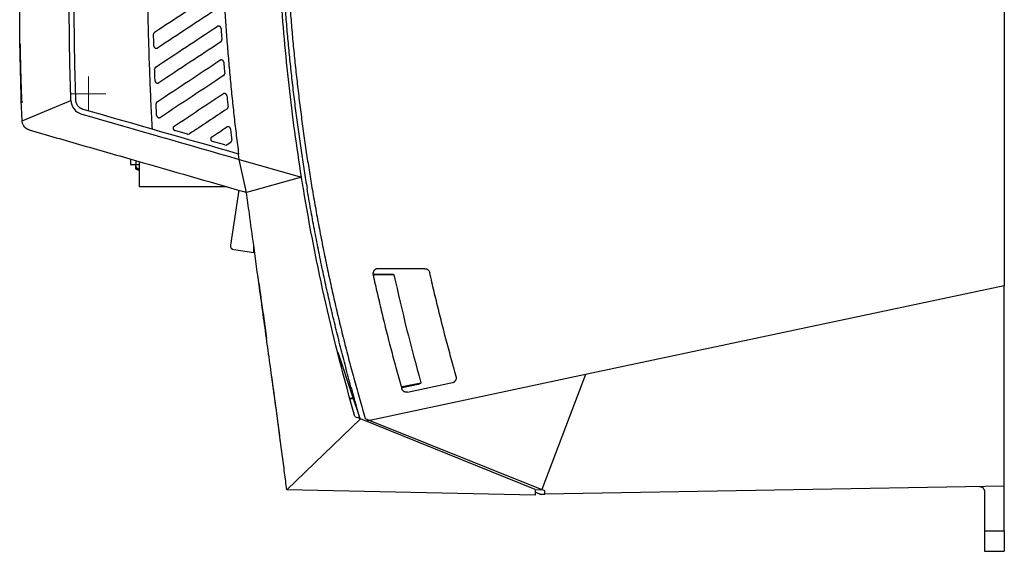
# Model space of a CAD drawing. Header units: millimetres. Extents: x -0.39 to 0.76, y -0.29 to 0.59.
# Tile 88 of 137: x 0.35 to 0.55, y 0.02 to 0.12. Entities that reach past the tile are written whole.
import ezdxf

# ---------------------------------------------------------------- set-up
doc = ezdxf.new("R2010")
doc.units = ezdxf.units.MM

# ---------------------------------------------------------------- blocks, each defined once
blk = doc.blocks.new('SW_CENTERMARKSYMBOL_45')
at = {"color": 0, "linetype": 'Continuous', "lineweight": 18}
for p, q in [((0, 0.0025), (0, 0.0035)), ((0, 0), (0, 0.0025)), ((-0.0025, 0), (-0.0035, 0)), ((0, 0), (-0.0025, 0)), ((0, 0), (0, -0.0025)), ((0, 0), (0.0025, 0)), ((0.0025, 0), (0.0035, 0)), ((0, -0.0025), (0, -0.0035))]:
    blk.add_line(p, q, dxfattribs=at)

msp = doc.modelspace()

# ---------------------------------------------------------------- linework, layer by layer
at = {"color": 7, "linetype": 'Continuous', "lineweight": 25}
for p, q in [((0.553313, 0.142386), (0.553313, 0.069019)), ((0.355252, 0.102297), (0.365101, 0.106439)), ((0.388582, 0.099612), (0.386055, 0.100338)), ((0.396162, 0.097432), (0.393635, 0.098158)), ((0.396576, 0.097495), (0.39732, 0.097988)), ((0.399049, 0.09452), (0.398908, 0.095602)), ((0.377166, 0.093501), (0.377166, 0.09457)), ((0.377166, 0.093501), (0.378166, 0.093501)), ((0.378166, 0.093401), (0.377266, 0.093401)), ((0.378108, 0.093401), (0.378108, 0.092746)), ((0.378166, 0.093501), (0.378166, 0.093401)), ((0.378916, 0.093401), (0.378166, 0.093401)), ((0.378916, 0.088999), (0.378916, 0.094067)), ((0.399049, 0.09452), (0.411597, 0.090912)), ((0.400515, 0.087856), (0.399049, 0.09452)), ((0.378203, 0.093039), (0.378203, 0.092746)), ((0.411597, 0.090912), (0.400515, 0.087856)), ((0.396539, 0.088999), (0.378916, 0.088999)), ((0.39894, 0.088309), (0.397288, 0.077213)), ((0.399958, 0.088016), (0.400515, 0.087856)), ((0.397962, 0.076304), (0.401991, 0.075704)), ((0.401991, 0.075704), (0.401991, 0.076876)), ((0.436473, 0.072452), (0.426997, 0.072452)), ((0.426353, 0.071388), (0.429597, 0.071378)), ((0.430241, 0.071189), (0.426414, 0.071201)), ((0.553313, 0.069019), (0.468872, 0.051071)), ((0.553313, 0.028563), (0.553313, 0.069019)), ((0.403422, 0.066464), (0.404398, 0.059403)), ((0.403835, 0.063481), (0.404539, 0.058389)), ((0.418887, 0.055613), (0.421826, 0.046816)), ((0.468872, 0.051071), (0.425371, 0.041824)), ((0.468872, 0.051071), (0.460058, 0.027862)), ((0.435093, 0.049097), (0.431903, 0.04843)), ((0.431923, 0.048642), (0.435671, 0.049426)), ((0.432974, 0.04753), (0.442043, 0.049458)), ((0.421981, 0.046354), (0.421341, 0.04622)), ((0.421826, 0.046816), (0.422074, 0.046816)), ((0.421826, 0.046816), (0.423214, 0.042664)), ((0.408618, 0.027829), (0.423504, 0.042159)), ((0.458701, 0.027859), (0.423504, 0.042159)), ((0.424441, 0.042199), (0.425371, 0.041825)), ((0.425371, 0.041824), (0.424686, 0.041679)), ((0.425371, 0.041825), (0.460058, 0.027862)), ((0.458697, 0.026759), (0.408618, 0.027829)), ((0.458701, 0.027859), (0.458697, 0.026759)), ((0.458701, 0.027806), (0.460058, 0.027862)), ((0.553313, 0.028563), (0.460645, 0.026944)), ((0.553313, 0.019517), (0.553313, 0.028563)), ((0.459645, 0.026951), (0.458699, 0.027332)), ((0.459645, 0.026928), (0.459704, 0.026927)), ((0.45965, 0.026951), (0.45965, 0.026928)), ((0.459704, 0.026928), (0.460645, 0.026944)), ((0.460645, 0.026945), (0.460645, 0.027626)), ((0.549313, 0.027475), (0.549313, 0.019517)), ((0.549313, 0.019517), (0.553313, 0.019517)), ((0.549313, 0.015386), (0.553313, 0.015386))]:
    msp.add_line(p, q, dxfattribs=at)
at = {"color": 9, "linetype": 'Continuous', "lineweight": 25}
for p, q in [((0.354833, 0.117576), (0.354825, 0.117576)), ((0.378166, 0.094283), (0.378166, 0.093501)), ((0.378166, 0.093501), (0.378916, 0.093501)), ((0.378108, 0.092746), (0.378203, 0.092746))]:
    msp.add_line(p, q, dxfattribs=at)
at = {"color": 7, "linetype": 'Continuous', "lineweight": 25}
for centre, radius, start, end in [((0.377266, 0.093501), 0.0001, 180, 270), ((0.378308, 0.092746), 0.0002, 180, 250.985207), ((0.378345, 0.092678), 0.0001576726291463, 154.157711, 229.759697), ((0.388729, 0.122983), 0.032182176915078, 250.985207, 252.248385), ((0.39808, 0.077095), 0.0008000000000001, 171.532202, 261.532202), ((0.42622, 0.071241), 0.0001984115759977, 348.488162, 47.807065), ((0.809275, 0.154212), 0.3880204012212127, 192.354756, 195.667273), ((0.431727, 0.048553), 0.0002149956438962, 324.835392, 24.44836)]:
    msp.add_arc(centre, radius, start, end, dxfattribs=at)
at = {"color": 9, "linetype": 'Continuous', "lineweight": 25}
msp.add_arc((0.388623, 0.122983), 0.031982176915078, 250.985207, 252.331571, dxfattribs=at)
at = {"color": 7, "linetype": 'Continuous', "lineweight": 25}
for points, knots in [([(0.4115968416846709, 0.0909117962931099), (0.4106145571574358, 0.0970849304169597), (0.4097768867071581, 0.1032757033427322), (0.4083902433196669, 0.1156924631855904), (0.407841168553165, 0.1219213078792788), (0.4070341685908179, 0.134392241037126), (0.406775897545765, 0.1406383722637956), (0.4065506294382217, 0.1531349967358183), (0.4065835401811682, 0.1593832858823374), (0.4067620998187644, 0.1656315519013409)], [0, 0, 0, 0, 0.25, 0.25, 0.5, 0.5, 0.75, 0.75, 1, 1, 1, 1]), ([(0.4072620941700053, 0.1656315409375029), (0.4072462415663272, 0.1649684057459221), (0.4072145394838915, 0.1636422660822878), (0.4071794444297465, 0.1616529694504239), (0.4071534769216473, 0.1596638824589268), (0.407137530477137, 0.1576749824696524), (0.4071313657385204, 0.155686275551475), (0.4071350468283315, 0.153697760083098), (0.4071485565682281, 0.1517094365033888), (0.4071718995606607, 0.1497213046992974), (0.4072050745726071, 0.147733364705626), (0.4072480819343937, 0.1457456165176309), (0.4073009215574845, 0.1437580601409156), (0.4073635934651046, 0.1417706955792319), (0.4074360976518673, 0.1397835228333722), (0.4075184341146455, 0.1377965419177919), (0.4076106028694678, 0.1358097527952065), (0.4077126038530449, 0.1338231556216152), (0.4078244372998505, 0.1318367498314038), (0.407983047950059, 0.1292473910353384), (0.4082015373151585, 0.1260564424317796), (0.4084970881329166, 0.1222657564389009), (0.4088283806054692, 0.1184788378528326), (0.4091953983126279, 0.1146956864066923), (0.4095982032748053, 0.1109163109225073), (0.4100365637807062, 0.1071406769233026), (0.410511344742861, 0.1033689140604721), (0.4110193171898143, 0.0996005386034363), (0.4113880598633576, 0.0970922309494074), (0.4115724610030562, 0.0958378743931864)], [0, 0, 0, 0, 0.0284221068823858, 0.0568386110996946, 0.0852502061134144, 0.1136575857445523, 0.1420614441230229, 0.1704624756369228, 0.1988613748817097, 0.2272588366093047, 0.2556555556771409, 0.2840522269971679, 0.3124495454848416, 0.3408482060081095, 0.3692489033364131, 0.3976523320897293, 0.426059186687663, 0.4544701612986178, 0.4828859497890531, 0.5113072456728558, 0.5656267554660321, 0.6199298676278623, 0.6742214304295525, 0.7285062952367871, 0.7827893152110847, 0.8370753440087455, 0.8913692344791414, 0.9456758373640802, 1, 1, 1, 1]), ([(0.3815267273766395, 0.1006001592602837), (0.3814819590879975, 0.1014419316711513), (0.3813920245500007, 0.1031329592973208), (0.3812691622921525, 0.1056813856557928), (0.3811543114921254, 0.108252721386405), (0.3810484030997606, 0.1108470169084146), (0.3809511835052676, 0.1134642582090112), (0.3808627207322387, 0.1161044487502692), (0.380782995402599, 0.1187675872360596), (0.3807120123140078, 0.1214536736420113), (0.3806497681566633, 0.1241627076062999), (0.3805962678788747, 0.1268946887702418), (0.3805514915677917, 0.1296496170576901), (0.3804935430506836, 0.1341236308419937), (0.3804503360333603, 0.1403560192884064), (0.3804601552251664, 0.1474329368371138), (0.3805116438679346, 0.1536489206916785), (0.3805829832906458, 0.1589563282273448), (0.3806552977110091, 0.1624930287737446), (0.3806914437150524, 0.1642608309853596)], [0, 0, 0, 0, 0.0397118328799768, 0.0797766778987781, 0.1201951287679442, 0.1609677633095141, 0.2020951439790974, 0.2435778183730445, 0.2854163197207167, 0.3276111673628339, 0.3701628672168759, 0.4130719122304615, 0.4563387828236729, 0.4999639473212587, 0.6238592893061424, 0.7499485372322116, 0.8333523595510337, 0.9167020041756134, 1, 1, 1, 1]), ([(0.3950718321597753, 0.1644652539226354), (0.3950647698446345, 0.1636206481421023), (0.395050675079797, 0.161935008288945), (0.3950432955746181, 0.1594118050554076), (0.3950460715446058, 0.1568992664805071), (0.3950599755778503, 0.1543973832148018), (0.395084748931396, 0.1519061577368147), (0.3951204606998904, 0.1494255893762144), (0.3951670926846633, 0.1469556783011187), (0.3952246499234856, 0.1444964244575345), (0.3952931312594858, 0.1420478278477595), (0.3953725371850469, 0.1396098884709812), (0.3954628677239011, 0.1371826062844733), (0.395564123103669, 0.134765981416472), (0.3956763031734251, 0.1323600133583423), (0.3958256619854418, 0.1294538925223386), (0.3960220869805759, 0.1260523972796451), (0.3962779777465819, 0.1221605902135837), (0.3965636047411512, 0.11829341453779), (0.3968789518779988, 0.1144508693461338), (0.3972240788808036, 0.1106329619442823), (0.3975987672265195, 0.1068396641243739), (0.3980038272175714, 0.1030710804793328), (0.3984362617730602, 0.0993268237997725), (0.3987510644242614, 0.0968409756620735), (0.3989080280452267, 0.0956015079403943)], [0, 0, 0, 0, 0.0367097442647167, 0.0732642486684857, 0.1096641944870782, 0.1459102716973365, 0.1820031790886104, 0.21794362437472, 0.2537323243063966, 0.2893700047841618, 0.3248574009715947, 0.3601952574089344, 0.3953843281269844, 0.4304253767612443, 0.4653191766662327, 0.50006651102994, 0.5568984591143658, 0.6134007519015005, 0.6695770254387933, 0.7254309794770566, 0.7809663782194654, 0.836187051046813, 0.891096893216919, 0.9456998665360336, 1, 1, 1, 1]), ([(0.4082386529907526, 0.1646484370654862), (0.4082241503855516, 0.1639735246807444), (0.4081951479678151, 0.1626238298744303), (0.4081645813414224, 0.1605992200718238), (0.4081434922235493, 0.158574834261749), (0.408132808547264, 0.1565506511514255), (0.4081322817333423, 0.1545266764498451), (0.4081419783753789, 0.1525029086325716), (0.408161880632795, 0.150479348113), (0.4081919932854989, 0.1484559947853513), (0.4082323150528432, 0.1464328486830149), (0.4082828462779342, 0.144409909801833), (0.4083435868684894, 0.1423871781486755), (0.4084145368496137, 0.1403646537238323), (0.4084956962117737, 0.13834233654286), (0.4085870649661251, 0.136320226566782), (0.4086886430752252, 0.1342983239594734), (0.4088004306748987, 0.1322766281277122), (0.4089586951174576, 0.1296541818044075), (0.4091766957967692, 0.126432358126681), (0.4094717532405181, 0.1226130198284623), (0.4098031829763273, 0.1187974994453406), (0.4101709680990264, 0.1149857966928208), (0.4105751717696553, 0.1111779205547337), (0.4110155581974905, 0.1073738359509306), (0.4114930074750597, 0.1035736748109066), (0.4120042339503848, 0.0997769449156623), (0.4123756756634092, 0.0972497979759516), (0.4125614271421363, 0.095986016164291)], [0, 0, 0, 0, 0.0294006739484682, 0.0587956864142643, 0.0881857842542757, 0.1175717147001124, 0.146954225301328, 0.1763340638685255, 0.2057119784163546, 0.2350887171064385, 0.2644650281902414, 0.2938416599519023, 0.3232193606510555, 0.3525988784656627, 0.3819809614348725, 0.4113663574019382, 0.4407558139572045, 0.4701500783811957, 0.4995498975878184, 0.555176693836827, 0.6107863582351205, 0.6663839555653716, 0.7219745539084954, 0.7775632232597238, 0.8331550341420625, 0.8887550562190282, 0.9443683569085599, 1, 1, 1, 1]), ([(0.3661005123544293, 0.1064734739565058), (0.366075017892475, 0.1072338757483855), (0.366024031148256, 0.1087546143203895), (0.3659594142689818, 0.1110360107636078), (0.365903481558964, 0.1133174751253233), (0.3658570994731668, 0.1155990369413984), (0.3658199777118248, 0.1178806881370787), (0.3657924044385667, 0.1201624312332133), (0.3657735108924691, 0.1224442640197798), (0.3657688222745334, 0.1239655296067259), (0.3657664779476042, 0.1247261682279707)], [0, 0, 0, 0, 0.1250227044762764, 0.2500347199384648, 0.375038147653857, 0.5000350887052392, 0.6250276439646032, 0.750017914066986, 0.8750079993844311, 1, 1, 1, 1]), ([(0.3953645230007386, 0.1209793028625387), (0.3953620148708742, 0.1210017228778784), (0.3953567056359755, 0.1210491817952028), (0.3953349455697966, 0.1211219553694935), (0.3952992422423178, 0.1211978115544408), (0.3952460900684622, 0.1212726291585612), (0.3951746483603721, 0.1213409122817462), (0.3950510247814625, 0.1214185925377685), (0.3948833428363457, 0.1214563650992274), (0.3947232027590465, 0.1214278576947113), (0.3946359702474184, 0.1213893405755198), (0.3946001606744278, 0.1213667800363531), (0.3945899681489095, 0.1213603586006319)], [0, 0, 0, 0, 0.0650761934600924, 0.1377539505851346, 0.2182552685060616, 0.3063927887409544, 0.4014183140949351, 0.5019266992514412, 0.7260715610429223, 0.8776597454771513, 0.9651781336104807, 1, 1, 1, 1]), ([(0.354829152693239, 0.1177764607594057), (0.3548268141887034, 0.1179085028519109), (0.3548245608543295, 0.1180383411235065), (0.3548202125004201, 0.1182937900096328), (0.3548180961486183, 0.1184207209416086), (0.3548141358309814, 0.1186628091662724), (0.3548122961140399, 0.1187776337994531), (0.3548088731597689, 0.118994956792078), (0.3548072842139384, 0.1190978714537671), (0.3548030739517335, 0.1193746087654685), (0.3548008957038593, 0.119523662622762), (0.3547980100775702, 0.1197233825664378), (0.3547972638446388, 0.1197764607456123), (0.3547972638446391, 0.1197764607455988)], [0, 0, 0, 0, 0.125, 0.125, 0.25, 0.25, 0.375, 0.375, 0.5, 0.5, 0.75, 0.75, 1, 1, 1, 1]), ([(0.3548248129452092, 0.1175763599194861), (0.3548241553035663, 0.1176220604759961), (0.354822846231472, 0.1177130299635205), (0.354820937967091, 0.1178485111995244), (0.3548190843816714, 0.1179821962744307), (0.3548172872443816, 0.1181140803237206), (0.3548155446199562, 0.1182441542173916), (0.3548138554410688, 0.1183724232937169), (0.354811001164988, 0.1185929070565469), (0.3548072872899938, 0.1188910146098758), (0.3548034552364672, 0.119215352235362), (0.3548005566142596, 0.1194717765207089), (0.354798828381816, 0.1196300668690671), (0.354797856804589, 0.119720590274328), (0.354797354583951, 0.1197678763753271), (0.3547972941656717, 0.1197735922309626), (0.3547972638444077, 0.1197764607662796)], [0, 0, 0, 0, 0.0397034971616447, 0.0790320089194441, 0.1181352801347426, 0.1571656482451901, 0.196276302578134, 0.2356194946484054, 0.2753448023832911, 0.4043814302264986, 0.5335221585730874, 0.6542098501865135, 0.7750200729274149, 0.8501604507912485, 0.924802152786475, 1, 1, 1, 1]), ([(0.3819833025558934, 0.1202152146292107), (0.3819650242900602, 0.1202020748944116), (0.3819292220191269, 0.1201763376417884), (0.3818835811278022, 0.1201301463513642), (0.3818454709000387, 0.1200812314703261), (0.3818039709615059, 0.1200118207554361), (0.3817689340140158, 0.1199182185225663), (0.3817584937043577, 0.1198336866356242), (0.3817592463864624, 0.119789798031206), (0.3817593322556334, 0.1197847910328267)], [0, 0, 0, 0, 0.1333550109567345, 0.2612070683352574, 0.3835571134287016, 0.500406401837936, 0.7397548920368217, 0.9703101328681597, 1, 1, 1, 1]), ([(0.381825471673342, 0.1174294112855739), (0.3818155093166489, 0.1177658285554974), (0.3817922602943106, 0.1185509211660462), (0.3817712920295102, 0.1193360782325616), (0.3817593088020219, 0.1197847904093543)], [0, 0, 0, 0, 0.4285064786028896, 1, 1, 1, 1]), ([(0.3953644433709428, 0.1209792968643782), (0.3953918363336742, 0.1206023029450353), (0.395447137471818, 0.1198412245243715), (0.3955052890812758, 0.1190803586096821), (0.3955346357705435, 0.1186963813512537)], [0, 0, 0, 0, 0.4953417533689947, 1, 1, 1, 1]), ([(0.354829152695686, 0.1177764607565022), (0.3548597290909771, 0.116275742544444), (0.3549208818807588, 0.1132743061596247), (0.355032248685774, 0.1093286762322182), (0.3551335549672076, 0.1068847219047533), (0.3551726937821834, 0.1059405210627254)], [0, 0, 0, 0, 0.3802902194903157, 0.760580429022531, 1, 1, 1, 1]), ([(0.354835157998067, 0.1174429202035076), (0.354834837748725, 0.1174604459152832), (0.3548341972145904, 0.1174954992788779), (0.3548329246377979, 0.1175656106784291), (0.3548318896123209, 0.1176229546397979), (0.3548311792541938, 0.1176626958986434), (0.354831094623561, 0.1176674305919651)], [0, 0, 0, 0, 0.2340884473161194, 0.4682028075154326, 0.9366427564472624, 1, 1, 1, 1]), ([(0.381826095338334, 0.1174294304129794), (0.3818268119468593, 0.1174160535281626), (0.3818284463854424, 0.1173855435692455), (0.3818369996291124, 0.1173346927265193), (0.3818540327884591, 0.1172741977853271), (0.3818838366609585, 0.1172061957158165), (0.3819301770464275, 0.1171342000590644), (0.3819966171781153, 0.1170634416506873), (0.3820853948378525, 0.1170010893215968), (0.3821966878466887, 0.1169558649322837), (0.3823267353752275, 0.1169385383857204), (0.3824699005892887, 0.1169560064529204), (0.3825566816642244, 0.1170029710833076), (0.3826017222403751, 0.1170273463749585)], [0, 0, 0, 0, 0.0378605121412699, 0.0863521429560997, 0.1454722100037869, 0.2152150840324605, 0.2955730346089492, 0.3865365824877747, 0.4880946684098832, 0.6002347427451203, 0.7229428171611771, 0.8562034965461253, 1, 1, 1, 1]), ([(0.3953119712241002, 0.1182410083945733), (0.3953317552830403, 0.1182553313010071), (0.3953707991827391, 0.1182835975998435), (0.3954201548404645, 0.1183354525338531), (0.3954610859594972, 0.1183915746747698), (0.3954929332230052, 0.1184511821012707), (0.395515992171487, 0.1185126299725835), (0.3955303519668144, 0.1185746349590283), (0.3955371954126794, 0.1186360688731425), (0.3955354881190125, 0.1186764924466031), (0.395534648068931, 0.1186963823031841)], [0, 0, 0, 0, 0.1377593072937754, 0.2718684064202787, 0.4023293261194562, 0.5291443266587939, 0.6523159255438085, 0.7718469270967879, 0.8877404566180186, 1, 1, 1, 1]), ([(0.395906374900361, 0.1141514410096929), (0.3959041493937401, 0.1141700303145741), (0.3958994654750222, 0.1142091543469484), (0.3958830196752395, 0.1142692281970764), (0.3958571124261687, 0.1143323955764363), (0.3958114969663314, 0.1144096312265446), (0.3957369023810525, 0.1144923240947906), (0.3955986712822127, 0.1145831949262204), (0.3954207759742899, 0.1146216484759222), (0.395260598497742, 0.1145912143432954), (0.3951755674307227, 0.1145526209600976), (0.3951414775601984, 0.114531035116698), (0.3951323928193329, 0.1145252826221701)], [0, 0, 0, 0, 0.054417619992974, 0.1145301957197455, 0.1805761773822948, 0.2526037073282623, 0.3747763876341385, 0.5010794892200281, 0.7297093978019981, 0.8825123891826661, 0.968690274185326, 1, 1, 1, 1]), ([(0.3959063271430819, 0.1141514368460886), (0.3959390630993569, 0.1137762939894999), (0.3960048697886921, 0.1130221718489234), (0.3960735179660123, 0.1122683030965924), (0.3961080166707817, 0.1118894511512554)], [0, 0, 0, 0, 0.4974563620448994, 1, 1, 1, 1]), ([(0.3822050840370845, 0.113168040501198), (0.3821861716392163, 0.1131544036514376), (0.3821488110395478, 0.1131274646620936), (0.3821011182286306, 0.1130783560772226), (0.3820610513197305, 0.1130251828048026), (0.38202925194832, 0.1129685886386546), (0.3820055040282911, 0.1129100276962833), (0.3819897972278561, 0.1128506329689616), (0.3819811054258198, 0.1127914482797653), (0.3819812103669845, 0.1127522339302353), (0.3819812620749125, 0.1127329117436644)], [0, 0, 0, 0, 0.1367313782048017, 0.2701067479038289, 0.4001279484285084, 0.5267970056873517, 0.6501161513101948, 0.7700878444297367, 0.8867147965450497, 1, 1, 1, 1]), ([(0.3820694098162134, 0.1103919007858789), (0.3820560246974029, 0.1107328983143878), (0.3820253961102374, 0.1115131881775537), (0.3819971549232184, 0.1122935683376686), (0.3819812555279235, 0.1127329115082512)], [0, 0, 0, 0, 0.4370139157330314, 1, 1, 1, 1]), ([(0.395885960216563, 0.1114268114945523), (0.39590389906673, 0.1114396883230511), (0.3959393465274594, 0.1114651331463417), (0.3959850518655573, 0.1115111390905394), (0.3960239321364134, 0.1115608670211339), (0.3960554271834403, 0.1116137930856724), (0.396079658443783, 0.1116686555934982), (0.3960968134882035, 0.1117244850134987), (0.3961070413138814, 0.1117803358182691), (0.3961112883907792, 0.1118354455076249), (0.3961091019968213, 0.1118716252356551), (0.3961080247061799, 0.1118894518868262)], [0, 0, 0, 0, 0.1228848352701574, 0.2428224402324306, 0.359814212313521, 0.4738616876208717, 0.5849665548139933, 0.6931306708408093, 0.7983560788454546, 0.900645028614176, 1, 1, 1, 1]), ([(0.3820699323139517, 0.1103919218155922), (0.3820716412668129, 0.1103699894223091), (0.3820751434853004, 0.1103250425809), (0.3820922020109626, 0.11025768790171), (0.3821191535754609, 0.1101902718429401), (0.3821576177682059, 0.1101247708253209), (0.3822077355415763, 0.1100634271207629), (0.3822695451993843, 0.1100087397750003), (0.3823545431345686, 0.1099558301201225), (0.3824655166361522, 0.109916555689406), (0.3825979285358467, 0.1099069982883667), (0.382729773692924, 0.1099302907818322), (0.3828068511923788, 0.1099731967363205), (0.3828453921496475, 0.1099946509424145)], [0, 0, 0, 0, 0.0623816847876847, 0.1278410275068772, 0.1963805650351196, 0.2680023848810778, 0.3427081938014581, 0.4204993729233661, 0.5013770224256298, 0.6260129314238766, 0.7506615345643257, 0.8753236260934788, 1, 1, 1, 1]), ([(0.3965430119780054, 0.1073865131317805), (0.3965400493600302, 0.1074077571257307), (0.3965339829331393, 0.1074512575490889), (0.3965137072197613, 0.1075157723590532), (0.396484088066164, 0.1075798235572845), (0.3964437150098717, 0.1076415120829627), (0.396392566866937, 0.1076987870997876), (0.3963307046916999, 0.1077493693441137), (0.3962466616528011, 0.10779784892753), (0.3961380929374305, 0.1078330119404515), (0.3960094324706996, 0.1078398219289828), (0.3958818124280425, 0.1078157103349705), (0.3958070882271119, 0.1077738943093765), (0.3957697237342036, 0.1077529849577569)], [0, 0, 0, 0, 0.0626487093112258, 0.1282830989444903, 0.1969057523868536, 0.2685188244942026, 0.3431241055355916, 0.4207230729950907, 0.5013169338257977, 0.6259656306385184, 0.7506284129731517, 0.8753062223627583, 1, 1, 1, 1]), ([(0.3965429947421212, 0.1073865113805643), (0.3965811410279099, 0.1070133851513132), (0.3966575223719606, 0.1062662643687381), (0.3967367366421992, 0.1055194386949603), (0.3967763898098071, 0.1051455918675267)], [0, 0, 0, 0, 0.4994188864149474, 1, 1, 1, 1]), ([(0.3651010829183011, 0.1064387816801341), (0.3651036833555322, 0.1063861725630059), (0.3651088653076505, 0.106281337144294), (0.3651268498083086, 0.1061252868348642), (0.3651523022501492, 0.1059710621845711), (0.365185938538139, 0.1058186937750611), (0.3652275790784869, 0.1056681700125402), (0.3653100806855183, 0.1054211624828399), (0.3654623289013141, 0.1050864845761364), (0.3657244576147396, 0.1046920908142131), (0.3660433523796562, 0.1043411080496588), (0.3663723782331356, 0.1040784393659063), (0.366685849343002, 0.1038900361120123), (0.3669702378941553, 0.1037555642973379), (0.367169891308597, 0.1036917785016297), (0.367270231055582, 0.1036597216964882)], [0, 0, 0, 0, 0.0419366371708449, 0.0835681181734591, 0.1250075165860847, 0.1663694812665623, 0.2077693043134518, 0.2493219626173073, 0.3737104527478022, 0.4992240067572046, 0.6250654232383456, 0.7500197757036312, 0.8331059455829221, 0.9161241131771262, 1, 1, 1, 1]), ([(0.3675465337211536, 0.1046207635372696), (0.3675054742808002, 0.104633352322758), (0.3674237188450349, 0.1046584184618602), (0.3673046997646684, 0.1047053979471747), (0.3671892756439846, 0.1047590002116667), (0.3670776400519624, 0.1048199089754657), (0.3669187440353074, 0.1049200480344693), (0.3667232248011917, 0.1050751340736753), (0.366513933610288, 0.1053040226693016), (0.3663422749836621, 0.1055626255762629), (0.366227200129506, 0.1058158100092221), (0.3661557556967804, 0.1060501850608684), (0.3661141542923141, 0.1062597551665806), (0.3661050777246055, 0.1064019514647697), (0.3661005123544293, 0.1064734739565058)], [0, 0, 0, 0, 0.0512705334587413, 0.1020872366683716, 0.152649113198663, 0.2031581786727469, 0.253817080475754, 0.3768011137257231, 0.499743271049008, 0.6225512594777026, 0.7457740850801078, 0.8301329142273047, 0.9145595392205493, 0.9999999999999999, 0.9999999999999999, 0.9999999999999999, 0.9999999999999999]), ([(0.3824938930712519, 0.1061652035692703), (0.3824751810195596, 0.1061517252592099), (0.3824385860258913, 0.1061253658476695), (0.3823922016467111, 0.1060779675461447), (0.382353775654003, 0.1060279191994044), (0.3823129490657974, 0.1059582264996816), (0.382279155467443, 0.1058656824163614), (0.3822686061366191, 0.1057795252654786), (0.3822700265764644, 0.1057332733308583), (0.3822702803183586, 0.1057250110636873)], [0, 0, 0, 0, 0.1340033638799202, 0.2620691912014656, 0.3841980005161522, 0.5003906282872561, 0.7308854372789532, 0.9519264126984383, 1, 1, 1, 1]), ([(0.382382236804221, 0.1033993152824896), (0.3823630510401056, 0.1037862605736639), (0.3823246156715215, 0.1045614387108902), (0.3822882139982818, 0.1053367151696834), (0.3822699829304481, 0.1057249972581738)], [0, 0, 0, 0, 0.4991695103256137, 1, 1, 1, 1]), ([(0.3823823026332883, 0.1033993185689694), (0.3823843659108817, 0.1033764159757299), (0.3823885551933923, 0.1033299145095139), (0.3824073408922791, 0.1032611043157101), (0.3824359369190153, 0.1031936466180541), (0.3824754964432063, 0.1031293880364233), (0.3825256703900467, 0.1030702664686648), (0.3825860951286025, 0.1030183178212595), (0.3826693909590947, 0.1029673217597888), (0.3827789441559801, 0.1029289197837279), (0.3829109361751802, 0.1029196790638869), (0.3830423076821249, 0.1029430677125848), (0.383119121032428, 0.1029858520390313), (0.3831575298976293, 0.1030072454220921)], [0, 0, 0, 0, 0.0655213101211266, 0.1330345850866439, 0.2025421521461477, 0.2740461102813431, 0.3475483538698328, 0.4230505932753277, 0.5005543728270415, 0.6253960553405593, 0.7502503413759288, 0.875118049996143, 1, 1, 1, 1]), ([(0.3965550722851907, 0.1046755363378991), (0.3965732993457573, 0.1046886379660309), (0.3966093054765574, 0.1047145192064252), (0.3966555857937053, 0.1047614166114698), (0.3966947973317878, 0.1048121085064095), (0.3967263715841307, 0.1048660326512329), (0.3967504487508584, 0.1049218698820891), (0.396767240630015, 0.1049786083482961), (0.396776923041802, 0.1050352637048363), (0.3967804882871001, 0.1050910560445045), (0.3967777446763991, 0.1051275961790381), (0.3967763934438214, 0.1051455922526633)], [0, 0, 0, 0, 0.1232096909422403, 0.2433910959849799, 0.3605455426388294, 0.4746744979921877, 0.5857795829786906, 0.6938625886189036, 0.7989254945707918, 0.9009704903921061, 1, 1, 1, 1]), ([(0.3566970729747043, 0.1004572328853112), (0.3566529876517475, 0.1004708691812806), (0.3565659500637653, 0.1004977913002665), (0.3564409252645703, 0.1005487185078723), (0.3563225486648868, 0.1006056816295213), (0.3562112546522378, 0.1006686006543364), (0.3561071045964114, 0.1007364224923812), (0.3560101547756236, 0.1008083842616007), (0.3559203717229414, 0.1008836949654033), (0.3558376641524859, 0.1009616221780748), (0.3557618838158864, 0.1010414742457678), (0.3556928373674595, 0.1011226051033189), (0.355630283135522, 0.1012044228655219), (0.3555406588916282, 0.101334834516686), (0.3554360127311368, 0.1015220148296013), (0.3553379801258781, 0.1017734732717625), (0.3552725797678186, 0.102032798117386), (0.355258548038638, 0.1022089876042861), (0.3552515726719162, 0.1022965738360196)], [0, 0, 0, 0, 0.0554582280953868, 0.1094910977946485, 0.1620987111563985, 0.2132811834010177, 0.2630386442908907, 0.3113712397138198, 0.3582791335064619, 0.4037625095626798, 0.4478215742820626, 0.4904565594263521, 0.5316677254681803, 0.5714553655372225, 0.6804387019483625, 0.7881862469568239, 0.8947044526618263, 1, 1, 1, 1]), ([(0.3566970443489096, 0.1004571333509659), (0.3603014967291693, 0.0994190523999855), (0.3639069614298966, 0.0983840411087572), (0.3711170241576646, 0.0963106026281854), (0.38193222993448, 0.0932001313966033), (0.3927476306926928, 0.0900893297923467), (0.3999578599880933, 0.0880158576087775)], [0, 0, 0, 0, 0.2500000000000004, 0.2500000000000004, 0.5000000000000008, 1, 1, 1, 1]), ([(0.3859174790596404, 0.1012359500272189), (0.3858992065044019, 0.1012228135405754), (0.385863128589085, 0.101196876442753), (0.3858167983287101, 0.1011498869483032), (0.3857775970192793, 0.1010991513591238), (0.385746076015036, 0.1010452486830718), (0.3857220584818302, 0.1009895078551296), (0.3857053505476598, 0.1009329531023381), (0.3856955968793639, 0.1008765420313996), (0.3856911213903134, 0.1008005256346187), (0.38570219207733, 0.1007024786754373), (0.3857446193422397, 0.1005863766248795), (0.3858187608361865, 0.1004794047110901), (0.385923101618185, 0.1003885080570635), (0.386010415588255, 0.1003553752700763), (0.3860551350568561, 0.1003384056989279)], [0, 0, 0, 0, 0.0593432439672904, 0.1171691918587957, 0.1734784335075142, 0.2282716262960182, 0.2815495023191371, 0.3333128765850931, 0.3835626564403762, 0.432299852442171, 0.5339324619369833, 0.6415136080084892, 0.75504939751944, 0.8745440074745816, 1, 1, 1, 1]), ([(0.3972750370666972, 0.1006849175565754), (0.3972717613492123, 0.1007060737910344), (0.397265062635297, 0.1007493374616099), (0.3972439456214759, 0.1008132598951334), (0.3972136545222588, 0.1008764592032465), (0.3971728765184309, 0.1009370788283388), (0.3971216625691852, 0.1009931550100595), (0.397060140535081, 0.1010425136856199), (0.3969841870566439, 0.1010856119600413), (0.3968900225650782, 0.1011182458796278), (0.3967507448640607, 0.1011345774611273), (0.3966124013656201, 0.1011083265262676), (0.3965282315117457, 0.1010589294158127), (0.3965025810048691, 0.1010438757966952)], [0, 0, 0, 0, 0.0630298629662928, 0.1288936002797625, 0.1975937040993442, 0.2691322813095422, 0.3435111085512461, 0.4207316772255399, 0.5007952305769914, 0.6000879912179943, 0.7124973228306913, 0.9123844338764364, 1, 1, 1, 1]), ([(0.3972750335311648, 0.1006849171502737), (0.3973185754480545, 0.1003145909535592), (0.3974055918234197, 0.0995745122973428), (0.3974954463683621, 0.098834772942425), (0.3975403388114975, 0.0984651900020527)], [0, 0, 0, 0, 0.500387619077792, 1, 1, 1, 1]), ([(0.3934974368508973, 0.0990560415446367), (0.3934794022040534, 0.0990430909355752), (0.393443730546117, 0.0990174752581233), (0.393397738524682, 0.0989710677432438), (0.3933585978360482, 0.0989207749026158), (0.3933269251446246, 0.0988671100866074), (0.3933026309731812, 0.0988113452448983), (0.3932856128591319, 0.0987544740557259), (0.393275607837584, 0.0986974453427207), (0.3932710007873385, 0.098620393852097), (0.3932823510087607, 0.0985212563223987), (0.3933255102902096, 0.0984045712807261), (0.3934001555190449, 0.0982979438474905), (0.3935042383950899, 0.0982080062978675), (0.393590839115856, 0.0981752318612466), (0.3936350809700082, 0.0981584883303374)], [0, 0, 0, 0, 0.0585524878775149, 0.1158139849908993, 0.1717851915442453, 0.2264668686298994, 0.2798598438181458, 0.3319650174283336, 0.3827833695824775, 0.4323159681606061, 0.5353120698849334, 0.6435718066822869, 0.7571027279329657, 0.8759106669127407, 1, 1, 1, 1]), ([(0.3973198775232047, 0.097987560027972), (0.397338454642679, 0.0980009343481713), (0.397375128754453, 0.0980273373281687), (0.397422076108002, 0.0980752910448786), (0.3974616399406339, 0.0981270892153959), (0.397493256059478, 0.0981821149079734), (0.3975171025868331, 0.0982389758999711), (0.3975334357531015, 0.0982966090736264), (0.3975424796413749, 0.0983539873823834), (0.3975452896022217, 0.0984103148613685), (0.3975419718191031, 0.0984470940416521), (0.3975403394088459, 0.0984651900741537)], [0, 0, 0, 0, 0.1239071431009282, 0.2446118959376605, 0.3621154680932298, 0.4764192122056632, 0.5875246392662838, 0.6954334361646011, 0.8001474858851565, 0.9016688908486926, 1, 1, 1, 1]), ([(0.4115724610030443, 0.0958378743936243), (0.4116633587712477, 0.0952364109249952), (0.4118451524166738, 0.0940334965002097), (0.4121283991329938, 0.0922307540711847), (0.4124186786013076, 0.0904291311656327), (0.4126192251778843, 0.089229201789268), (0.4127194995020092, 0.088629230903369)], [0, 0, 0, 0, 0.2500026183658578, 0.5000000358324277, 0.7499974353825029, 1, 1, 1, 1]), ([(0.4125614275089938, 0.0959860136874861), (0.4126520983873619, 0.0953860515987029), (0.4128334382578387, 0.0941861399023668), (0.4131159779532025, 0.0923878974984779), (0.4134055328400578, 0.0905907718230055), (0.4136055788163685, 0.089393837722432), (0.4137056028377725, 0.0887953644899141)], [0, 0, 0, 0, 0.250002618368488, 0.5000000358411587, 0.7499974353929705, 1, 1, 1, 1]), ([(0.3781164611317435, 0.0934012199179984), (0.3781164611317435, 0.0933344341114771), (0.3781244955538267, 0.0932725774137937), (0.3781533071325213, 0.0931535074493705), (0.3781742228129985, 0.0930959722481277), (0.378203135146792, 0.0930390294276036)], [0, 0, 0, 0, 0.5, 0.5, 1, 1, 1, 1]), ([(0.378916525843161, 0.0926012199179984), (0.3788457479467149, 0.0926012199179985), (0.3787764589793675, 0.0926104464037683), (0.3786407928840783, 0.0926469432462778), (0.3785734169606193, 0.092674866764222), (0.3783856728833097, 0.0927852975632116), (0.3782753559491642, 0.0928967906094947), (0.3782031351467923, 0.0930390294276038)], [0, 0, 0, 0, 0.2500000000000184, 0.2500000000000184, 0.5000000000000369, 0.5000000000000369, 1, 1, 1, 1]), ([(0.4086177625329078, 0.0278291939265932), (0.4084734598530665, 0.0289700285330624), (0.4081726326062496, 0.0313483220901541), (0.4076923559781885, 0.0350593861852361), (0.4071667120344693, 0.0390592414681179), (0.4065942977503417, 0.0433477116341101), (0.4059753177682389, 0.0479248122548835), (0.405310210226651, 0.0527905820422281), (0.4043565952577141, 0.059713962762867), (0.4032253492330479, 0.0678759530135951), (0.4020452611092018, 0.076460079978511), (0.4011752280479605, 0.0828793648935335), (0.4007027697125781, 0.0864378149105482), (0.4005145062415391, 0.087855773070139)], [0, 0, 0, 0, 0.0569557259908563, 0.1187353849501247, 0.1853393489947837, 0.2567679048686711, 0.3330211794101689, 0.4140990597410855, 0.5000011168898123, 0.6791585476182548, 0.8222082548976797, 0.9291541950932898, 1, 1, 1, 1]), ([(0.4233975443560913, 0.0422020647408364), (0.4232060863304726, 0.0428583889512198), (0.4228229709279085, 0.0441717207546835), (0.4222607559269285, 0.0461464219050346), (0.4217073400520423, 0.0481257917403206), (0.421163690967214, 0.050110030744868), (0.4206296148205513, 0.0520989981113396), (0.4201052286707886, 0.054092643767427), (0.4195905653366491, 0.0560908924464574), (0.4190856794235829, 0.058093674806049), (0.4185906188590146, 0.0601009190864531), (0.4181054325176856, 0.0621125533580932), (0.4176301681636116, 0.0641285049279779), (0.4171648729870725, 0.0661487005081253), (0.4167095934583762, 0.0681730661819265), (0.4162643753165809, 0.0702015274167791), (0.4158292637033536, 0.0722340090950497), (0.4154043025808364, 0.0742704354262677), (0.414989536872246, 0.0763107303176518), (0.4145850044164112, 0.0783548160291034), (0.4141907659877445, 0.080402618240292), (0.4138067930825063, 0.0824540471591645), (0.4134333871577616, 0.0845090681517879), (0.4130696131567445, 0.0865674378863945), (0.4128360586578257, 0.0879417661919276), (0.4127192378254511, 0.0886291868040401)], [0, 0, 0, 0, 0.0430284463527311, 0.0861016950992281, 0.1292192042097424, 0.1723804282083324, 0.2155848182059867, 0.2588318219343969, 0.3021208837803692, 0.3454514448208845, 0.3888229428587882, 0.4322348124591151, 0.4756864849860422, 0.5191773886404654, 0.5627069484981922, 0.6062745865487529, 0.6498797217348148, 0.6935217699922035, 0.7372001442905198, 0.7809142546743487, 0.8246635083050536, 0.868447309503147, 0.9122650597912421, 0.9561161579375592, 1, 1, 1, 1]), ([(0.4137056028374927, 0.0887953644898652), (0.4138163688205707, 0.0881430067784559), (0.4140379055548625, 0.0868382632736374), (0.4143825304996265, 0.0848832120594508), (0.4147361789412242, 0.0829296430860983), (0.4150997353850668, 0.0809777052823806), (0.4154729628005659, 0.0790273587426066), (0.4158559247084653, 0.0770786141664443), (0.4162486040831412, 0.0751314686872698), (0.4166510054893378, 0.0731859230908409), (0.4170631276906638, 0.0712419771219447), (0.4174849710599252, 0.0692996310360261), (0.4179165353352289, 0.067358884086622), (0.4185068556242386, 0.0647648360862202), (0.4192703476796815, 0.0615215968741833), (0.4202263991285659, 0.0576347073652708), (0.4212206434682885, 0.0537587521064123), (0.4222540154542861, 0.0498940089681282), (0.423323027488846, 0.0460394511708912), (0.4240681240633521, 0.0434791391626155), (0.4244406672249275, 0.0421990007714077)], [0, 0, 0, 0, 0.0414894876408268, 0.0829807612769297, 0.1244748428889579, 0.1659727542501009, 0.2074755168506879, 0.2489841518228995, 0.2904996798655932, 0.3320231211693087, 0.3735554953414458, 0.4150978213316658, 0.4566511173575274, 0.4982164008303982, 0.5819082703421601, 0.6655645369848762, 0.7491935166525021, 0.8328035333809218, 0.9164029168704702, 1, 1, 1, 1]), ([(0.4269969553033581, 0.0724520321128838), (0.4269633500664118, 0.0724510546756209), (0.4268967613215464, 0.0724491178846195), (0.4267988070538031, 0.0724337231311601), (0.4267045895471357, 0.0724099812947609), (0.4266148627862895, 0.0723777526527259), (0.4265302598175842, 0.0723380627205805), (0.426451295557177, 0.0722916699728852), (0.4263783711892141, 0.0722394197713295), (0.4263117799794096, 0.0721821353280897), (0.4262517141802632, 0.0721206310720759), (0.4261982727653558, 0.0720556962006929), (0.4261514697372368, 0.0719880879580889), (0.4261112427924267, 0.0719185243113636), (0.4260774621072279, 0.0718476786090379), (0.4260499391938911, 0.0717761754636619), (0.4260284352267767, 0.0717045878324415), (0.4260126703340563, 0.0716334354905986), (0.4260023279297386, 0.0715631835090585), (0.42599707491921, 0.0714942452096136), (0.425996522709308, 0.0714269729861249), (0.4260003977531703, 0.0713616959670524), (0.4260079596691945, 0.0712985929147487), (0.4260161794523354, 0.0712576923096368), (0.4260202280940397, 0.0712375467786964)], [0, 0, 0, 0, 0.0564147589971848, 0.1117857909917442, 0.1661130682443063, 0.2193965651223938, 0.27163625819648, 0.3228321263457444, 0.3729841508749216, 0.422092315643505, 0.4701566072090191, 0.5171770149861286, 0.5631535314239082, 0.6080861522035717, 0.6519748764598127, 0.6948197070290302, 0.7366206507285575, 0.7773777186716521, 0.8170909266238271, 0.8557602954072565, 0.893385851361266, 0.9299676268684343, 0.9655056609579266, 1, 1, 1, 1]), ([(0.4364730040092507, 0.072452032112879), (0.436506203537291, 0.0724511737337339), (0.4365717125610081, 0.0724494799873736), (0.4366681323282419, 0.0724356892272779), (0.4367610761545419, 0.0724135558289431), (0.4368505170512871, 0.0723823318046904), (0.436936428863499, 0.0723422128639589), (0.4370187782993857, 0.07229318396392), (0.4370975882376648, 0.0722352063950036), (0.4372179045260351, 0.0721285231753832), (0.437362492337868, 0.0719491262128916), (0.4374197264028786, 0.0717646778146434), (0.437448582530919, 0.0716716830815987)], [0, 0, 0, 0, 0.0738534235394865, 0.1457269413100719, 0.2162727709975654, 0.2861803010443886, 0.3561577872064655, 0.4269113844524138, 0.4991244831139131, 0.573440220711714, 0.7849381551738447, 1, 1, 1, 1]), ([(0.4427966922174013, 0.0507104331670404), (0.4426172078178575, 0.0513425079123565), (0.4422583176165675, 0.0526063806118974), (0.4417325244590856, 0.0545052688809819), (0.4412160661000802, 0.0564058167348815), (0.4407098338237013, 0.0583082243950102), (0.4402135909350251, 0.0602123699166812), (0.4397273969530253, 0.0621182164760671), (0.4392512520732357, 0.0640257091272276), (0.4387850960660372, 0.0659347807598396), (0.4383291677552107, 0.0678454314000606), (0.4378825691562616, 0.0697574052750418), (0.4375932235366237, 0.0710336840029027), (0.4374485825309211, 0.0716716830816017)], [0, 0, 0, 0, 0.091108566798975, 0.1821772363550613, 0.2732060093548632, 0.3641948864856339, 0.4551438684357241, 0.5460529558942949, 0.6369221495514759, 0.7277514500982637, 0.8185408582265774, 0.9092903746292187, 1, 1, 1, 1]), ([(0.4030100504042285, 0.069465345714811), (0.4029993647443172, 0.0695444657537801), (0.4029603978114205, 0.069832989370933), (0.4029035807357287, 0.0702127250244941), (0.4028567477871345, 0.0705617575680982), (0.4028270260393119, 0.0707793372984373), (0.4028084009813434, 0.0709143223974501), (0.4028060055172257, 0.0709308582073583), (0.4028048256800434, 0.0709390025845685)], [0, 0, 0, 0, 0.0940351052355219, 0.3429137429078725, 0.5145630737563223, 0.681218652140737, 0.8429907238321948, 1, 1, 1, 1]), ([(0.426020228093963, 0.0712375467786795), (0.426162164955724, 0.0705956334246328), (0.4264460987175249, 0.069311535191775), (0.4268843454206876, 0.067387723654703), (0.4273317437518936, 0.0654651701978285), (0.4277891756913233, 0.0635441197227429), (0.4282564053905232, 0.0616245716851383), (0.4287334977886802, 0.0597065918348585), (0.4292204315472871, 0.0577902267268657), (0.4297172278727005, 0.0558755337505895), (0.4302238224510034, 0.0539625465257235), (0.430740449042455, 0.0520513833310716), (0.4312662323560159, 0.050141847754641), (0.4316249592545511, 0.0488708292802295), (0.4318043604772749, 0.0482351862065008)], [0, 0, 0, 0, 0.0831399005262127, 0.1663149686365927, 0.2495252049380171, 0.3327706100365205, 0.4160511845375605, 0.4993669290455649, 0.5827178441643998, 0.6661039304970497, 0.7495251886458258, 0.8329816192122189, 0.9164732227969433, 1, 1, 1, 1]), ([(0.429596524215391, 0.0713775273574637), (0.4297129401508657, 0.0713771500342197), (0.4298283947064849, 0.0713680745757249), (0.429999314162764, 0.0713339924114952), (0.4300562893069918, 0.0713192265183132), (0.4301371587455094, 0.0712861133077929), (0.4301632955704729, 0.0712733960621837), (0.4302112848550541, 0.0712395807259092), (0.4302344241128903, 0.0712180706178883), (0.4302407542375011, 0.0711891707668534)], [0, 0, 0, 0, 0.4999999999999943, 0.4999999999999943, 0.7499999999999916, 0.7499999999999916, 0.8749999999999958, 0.8749999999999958, 1, 1, 1, 1]), ([(0.4030078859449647, 0.0694652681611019), (0.4030079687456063, 0.0694646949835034), (0.4030081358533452, 0.0694635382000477), (0.403010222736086, 0.0694487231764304), (0.403013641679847, 0.0694242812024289), (0.4030185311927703, 0.0693891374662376), (0.4030248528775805, 0.0693434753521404), (0.4030326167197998, 0.0692871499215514), (0.4030418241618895, 0.0692200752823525), (0.4030524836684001, 0.069142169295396), (0.4030645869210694, 0.0690536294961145), (0.4030781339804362, 0.0689545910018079), (0.4030931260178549, 0.0688452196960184), (0.4031095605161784, 0.0687256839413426), (0.403139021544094, 0.0685125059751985), (0.4031873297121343, 0.068164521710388), (0.403245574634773, 0.0677426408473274), (0.4032976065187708, 0.0673662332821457), (0.4033379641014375, 0.0670741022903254), (0.4033802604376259, 0.066766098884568), (0.4034083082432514, 0.0665641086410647), (0.4034222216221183, 0.0664639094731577)], [0, 0, 0, 0, 0.0353709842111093, 0.0713854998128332, 0.1079941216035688, 0.1451371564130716, 0.1827469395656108, 0.2207504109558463, 0.2590723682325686, 0.2976718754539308, 0.3365703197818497, 0.3757921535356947, 0.415358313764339, 0.4552871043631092, 0.4955952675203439, 0.6145221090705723, 0.7431927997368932, 0.800993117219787, 0.870815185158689, 0.9359166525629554, 1, 1, 1, 1]), ([(0.4062201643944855, 0.0461118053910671), (0.4062124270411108, 0.0461689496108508), (0.4061969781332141, 0.0462830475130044), (0.4061736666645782, 0.04645512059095), (0.4061503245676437, 0.0466273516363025), (0.406126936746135, 0.0467998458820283), (0.4060921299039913, 0.0470564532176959), (0.4060460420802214, 0.0473959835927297), (0.4059896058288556, 0.047811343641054), (0.405934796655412, 0.0482143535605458), (0.4058645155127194, 0.0487306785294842), (0.4057827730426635, 0.0493304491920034), (0.4057142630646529, 0.0498324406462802), (0.4056694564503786, 0.0501605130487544), (0.4056415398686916, 0.0503648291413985), (0.4056194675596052, 0.0505263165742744), (0.4056052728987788, 0.0506301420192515), (0.4055969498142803, 0.0506910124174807), (0.4055924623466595, 0.0507238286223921), (0.4055919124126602, 0.0507278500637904), (0.4055916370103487, 0.0507298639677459)], [0, 0, 0, 0, 0.025197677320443, 0.0503113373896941, 0.0753865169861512, 0.1004689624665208, 0.1256043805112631, 0.187493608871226, 0.2493505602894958, 0.3110550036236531, 0.3727211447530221, 0.4969470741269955, 0.6234900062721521, 0.6863916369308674, 0.7492197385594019, 0.8117011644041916, 0.8741609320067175, 0.9161256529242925, 0.9579964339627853, 1, 1, 1, 1]), ([(0.4420430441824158, 0.0494576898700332), (0.4420742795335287, 0.0494652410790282), (0.4421357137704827, 0.049480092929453), (0.4422231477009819, 0.0495127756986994), (0.442304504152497, 0.0495513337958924), (0.4423793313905, 0.0495954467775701), (0.442447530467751, 0.0496438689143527), (0.4425090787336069, 0.0496956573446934), (0.4425640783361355, 0.0497498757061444), (0.4426127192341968, 0.0498056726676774), (0.4426552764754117, 0.0498622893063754), (0.4427299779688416, 0.0499774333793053), (0.4428110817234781, 0.0501662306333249), (0.4428408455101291, 0.0503928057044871), (0.4428295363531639, 0.0505747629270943), (0.4428076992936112, 0.0506649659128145), (0.4427966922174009, 0.0507104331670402)], [0, 0, 0, 0, 0.0588363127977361, 0.1157202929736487, 0.1706518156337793, 0.2236307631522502, 0.2746570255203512, 0.3237305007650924, 0.3708510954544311, 0.4160187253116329, 0.4592333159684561, 0.5004948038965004, 0.6674125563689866, 0.8302617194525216, 0.9144425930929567, 0.9999999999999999, 0.9999999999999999, 0.9999999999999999, 0.9999999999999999]), ([(0.4329742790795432, 0.0475300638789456), (0.4329401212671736, 0.047523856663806), (0.4328721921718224, 0.0475115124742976), (0.4327687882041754, 0.0475063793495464), (0.4326655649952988, 0.047511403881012), (0.4325417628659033, 0.0475306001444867), (0.4323998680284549, 0.0475724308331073), (0.4322395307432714, 0.0476518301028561), (0.4320876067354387, 0.0477643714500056), (0.4319601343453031, 0.0479075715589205), (0.4318619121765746, 0.0480656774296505), (0.4318235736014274, 0.0481785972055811), (0.4318043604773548, 0.0482351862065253)], [0, 0, 0, 0, 0.0692796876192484, 0.1377754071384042, 0.2062284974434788, 0.2753816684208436, 0.3875960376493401, 0.500167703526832, 0.6311646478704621, 0.7625208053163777, 0.8809888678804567, 1, 1, 1, 1]), ([(0.4356712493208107, 0.0494264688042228), (0.4356793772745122, 0.0493974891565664), (0.4356648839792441, 0.0493676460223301), (0.43562775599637, 0.0493209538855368), (0.4356052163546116, 0.049302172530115), (0.435533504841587, 0.0492505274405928), (0.4354810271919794, 0.0492238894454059), (0.4353208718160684, 0.0491540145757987), (0.4352077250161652, 0.049120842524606), (0.4350928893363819, 0.0490968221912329)], [0, 0, 0, 0, 0.1250000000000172, 0.1250000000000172, 0.2500000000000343, 0.2500000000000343, 0.5000000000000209, 0.5000000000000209, 1, 1, 1, 1]), ([(0.4606452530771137, 0.027626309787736), (0.4605473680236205, 0.0276657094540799), (0.4603517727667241, 0.0277444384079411), (0.4601561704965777, 0.0278231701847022), (0.4600584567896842, 0.0278625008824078)], [0, 0, 0, 0, 0.5004469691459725, 1, 1, 1, 1]), ([(0.548295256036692, 0.0284748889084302), (0.5483272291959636, 0.0284745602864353), (0.5483908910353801, 0.0284739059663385), (0.5484855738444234, 0.0284614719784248), (0.5485786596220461, 0.0284405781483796), (0.5487051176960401, 0.0283989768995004), (0.5488590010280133, 0.0283217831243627), (0.5490187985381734, 0.0281924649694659), (0.5491480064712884, 0.0280374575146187), (0.549240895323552, 0.0278628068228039), (0.5493016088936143, 0.0276730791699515), (0.5493090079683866, 0.0275411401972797), (0.549312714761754, 0.0274750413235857)], [0, 0, 0, 0, 0.0599705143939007, 0.1194074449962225, 0.1788735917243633, 0.238930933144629, 0.3693591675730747, 0.5003794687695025, 0.6244298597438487, 0.7489849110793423, 0.874246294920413, 1, 1, 1, 1]), ([(0.549312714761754, 0.0195174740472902), (0.549312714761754, 0.0189445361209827), (0.549312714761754, 0.0183895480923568), (0.5493127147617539, 0.0173818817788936), (0.5493127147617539, 0.016929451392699), (0.5493127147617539, 0.0161815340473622), (0.5493127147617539, 0.0158862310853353), (0.549312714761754, 0.015488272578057), (0.549312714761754, 0.0153857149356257), (0.549312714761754, 0.0153857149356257)], [0, 0, 0, 0, 0.25, 0.25, 0.5, 0.5, 0.75, 0.75, 1, 1, 1, 1]), ([(0.553312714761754, 0.0195174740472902), (0.553312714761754, 0.0194455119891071), (0.553312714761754, 0.0193020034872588), (0.553312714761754, 0.0190897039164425), (0.553312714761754, 0.0188805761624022), (0.553312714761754, 0.0186747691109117), (0.553312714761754, 0.0184722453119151), (0.553312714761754, 0.0182730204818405), (0.553312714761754, 0.0180770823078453), (0.553312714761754, 0.0176944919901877), (0.553312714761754, 0.0171546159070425), (0.553312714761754, 0.0165365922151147), (0.553312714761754, 0.0160325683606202), (0.553312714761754, 0.0157251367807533), (0.553312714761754, 0.0155494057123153), (0.553312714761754, 0.0154553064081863), (0.553312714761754, 0.0153965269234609), (0.553312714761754, 0.0153893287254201), (0.553312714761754, 0.0153857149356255)], [0, 0, 0, 0, 0.0314887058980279, 0.0627955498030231, 0.0939797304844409, 0.1251011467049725, 0.1562200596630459, 0.1873967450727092, 0.2186911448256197, 0.2501625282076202, 0.3750558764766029, 0.5000289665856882, 0.624922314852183, 0.749895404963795, 0.8126174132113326, 0.8748880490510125, 0.9371886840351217, 0.9999999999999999, 0.9999999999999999, 0.9999999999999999, 0.9999999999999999])]:
    msp.add_open_spline(points, degree=3, knots=knots, dxfattribs=at)
for points in [[(0.3819833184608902, 0.1202151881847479), (0.3860363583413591, 0.1228961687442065), (0.3900891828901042, 0.1255770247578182), (0.394141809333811, 0.1282577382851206)], [(0.3948324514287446, 0.1251176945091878), (0.3907557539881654, 0.1224210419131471), (0.3866788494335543, 0.1197242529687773), (0.3826017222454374, 0.117027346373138)], [(0.3552515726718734, 0.1022965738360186), (0.3549424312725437, 0.1097620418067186), (0.3547806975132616, 0.1172336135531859), (0.3547664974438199, 0.1247054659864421)], [(0.365101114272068, 0.1064387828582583), (0.3648894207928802, 0.1125315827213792), (0.3647777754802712, 0.1186279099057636), (0.3647665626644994, 0.1247244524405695)], [(0.3822050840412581, 0.1131680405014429), (0.3863336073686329, 0.1158989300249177), (0.390461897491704, 0.1186297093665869), (0.3945899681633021, 0.121360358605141)], [(0.3953119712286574, 0.1182410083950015), (0.3911566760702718, 0.1154923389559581), (0.3870011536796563, 0.1127435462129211), (0.3828453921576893, 0.10999465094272)], [(0.3824938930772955, 0.1061652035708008), (0.3867069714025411, 0.108951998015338), (0.3909198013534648, 0.1117386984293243), (0.3951323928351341, 0.1145252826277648)], [(0.3958859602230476, 0.111426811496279), (0.3916433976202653, 0.1086203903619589), (0.3874005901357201, 0.1058138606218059), (0.3831575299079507, 0.1030072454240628)], [(0.3859174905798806, 0.1012359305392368), (0.3892017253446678, 0.103408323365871), (0.3924858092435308, 0.1055806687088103), (0.3957697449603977, 0.107752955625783)], [(0.367270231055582, 0.1036597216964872), (0.3778629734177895, 0.1006132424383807), (0.388456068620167, 0.097566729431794), (0.3990491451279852, 0.0945204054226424)], [(0.3989080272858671, 0.0956015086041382), (0.3884540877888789, 0.0986078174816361), (0.378000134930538, 0.1016143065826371), (0.3675465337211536, 0.1046207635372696)], [(0.3965550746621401, 0.1046755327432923), (0.3940354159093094, 0.103008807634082), (0.3915156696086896, 0.1013420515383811), (0.3889958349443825, 0.0996752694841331)], [(0.3885817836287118, 0.0996117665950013), (0.3887202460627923, 0.0995719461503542), (0.3888756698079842, 0.0995957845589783), (0.3889958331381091, 0.0996752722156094)], [(0.393497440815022, 0.0990560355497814), (0.3944991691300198, 0.0997186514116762), (0.3955008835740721, 0.100381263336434), (0.3965025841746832, 0.1010438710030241)], [(0.3961617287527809, 0.0974318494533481), (0.3963001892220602, 0.0973920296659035), (0.3964556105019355, 0.0974158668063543), (0.396575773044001, 0.0974953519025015)], [(0.4119696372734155, 0.0886119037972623), (0.4118431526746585, 0.0893781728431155), (0.4117188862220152, 0.0901448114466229), (0.4115968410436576, 0.0909118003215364)], [(0.4223606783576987, 0.0426233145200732), (0.418002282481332, 0.0577320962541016), (0.4145314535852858, 0.0730969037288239), (0.4119696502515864, 0.0886119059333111)], [(0.4260158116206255, 0.0712587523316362), (0.426107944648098, 0.0713421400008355), (0.426228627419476, 0.0713884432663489), (0.426352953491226, 0.0713880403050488)], [(0.4316716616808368, 0.0487038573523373), (0.431742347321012, 0.0486460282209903), (0.4318363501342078, 0.0486242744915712), (0.4319230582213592, 0.0486424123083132)], [(0.4078150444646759, 0.0341065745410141), (0.4072953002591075, 0.0381097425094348), (0.4067617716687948, 0.0421112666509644), (0.4062201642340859, 0.046111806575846)], [(0.4213419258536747, 0.0462203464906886), (0.421570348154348, 0.046219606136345), (0.4217983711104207, 0.0462188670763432), (0.4220260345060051, 0.0462181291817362)], [(0.4223606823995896, 0.0426233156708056), (0.422742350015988, 0.0424682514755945), (0.4231235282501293, 0.0423133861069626), (0.4235042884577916, 0.042158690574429)]]:
    msp.add_open_spline(points, degree=3, dxfattribs=at)
at = {"color": 9, "linetype": 'Continuous', "lineweight": 25}
msp.add_open_spline([(0.4264141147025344, 0.0712014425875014), (0.4263788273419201, 0.071197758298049), (0.4263082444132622, 0.0711903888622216), (0.4262180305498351, 0.0711390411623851), (0.4261797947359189, 0.0710854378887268), (0.426162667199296, 0.0710614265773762)], degree=3, knots=[0, 0, 0, 0, 0.3556396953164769, 0.711362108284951, 1, 1, 1, 1], dxfattribs=at)

# ---------------------------------------------------------------- block references
at = {"color": 7, "linetype": 'Continuous', "lineweight": 0}
msp.add_blockref('SW_CENTERMARKSYMBOL_45', (0.368666, 0.10778), dxfattribs=at)

doc.saveas('drawing.dxf')
